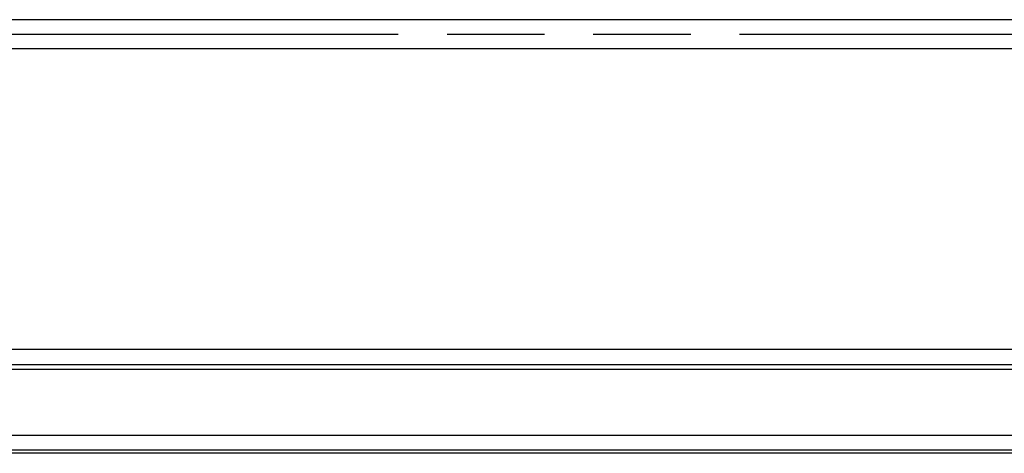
# Model space of a CAD drawing. Extents: x 0 to 1189, y 0 to 841.
# Tile 11 of 53: x 164 to 230, y 314 to 343. Entities that reach past the tile are written whole.
import ezdxf

# ---------------------------------------------------------------- set-up
doc = ezdxf.new("R2010")
doc.units = 0
doc.header["$LTSCALE"] = 65.395
doc.header["$MEASUREMENT"] = 0
doc.linetypes.add('PHANTOM', pattern=[0.8, 0.45, -0.05, 0.1, -0.05, 0.1, -0.05])
doc.layers.add('03___PRT_ALL_CURVES', color=7, linetype='CONTINUOUS')
doc.layers.add('7_ALL_FEATURES', color=7, linetype='CONTINUOUS')

msp = doc.modelspace()

# ---------------------------------------------------------------- linework, layer by layer
at = {"layer": '03___PRT_ALL_CURVES', "color": 4, "linetype": 'Continuous'}
msp.add_line((345.61904, 342.71103), (125.39904, 342.71103), dxfattribs=at)
at = {"layer": '03___PRT_ALL_CURVES', "color": 4, "linetype": 'PHANTOM'}
msp.add_line((346.61904, 341.71103), (124.39904, 341.71103), dxfattribs=at)
at = {"layer": '7_ALL_FEATURES', "color": 7, "linetype": 'Continuous'}
for p, q in [((346.59774, 340.75093), (124.42024, 340.75093)), ((109.15894, 319.60103), (361.85904, 319.60103)), ((107.85363, 319.29562), (363.16445, 319.29562)), ((107.85904, 319.30103), (363.15904, 319.30103)), ((105.09383, 314.86444), (365.92425, 314.86444)), ((369.45526, 313.65618), (101.56282, 313.65618)), ((369.45526, 313.65481), (101.56282, 313.65481)), ((365.92538, 313.86581), (105.09427, 313.86582))]:
    msp.add_line(p, q, dxfattribs=at)
at = {"layer": '7_ALL_FEATURES', "color": 3, "linetype": 'Continuous'}
msp.add_line((361.15904, 320.60103), (109.85894, 320.60103), dxfattribs=at)

doc.saveas('drawing.dxf')
